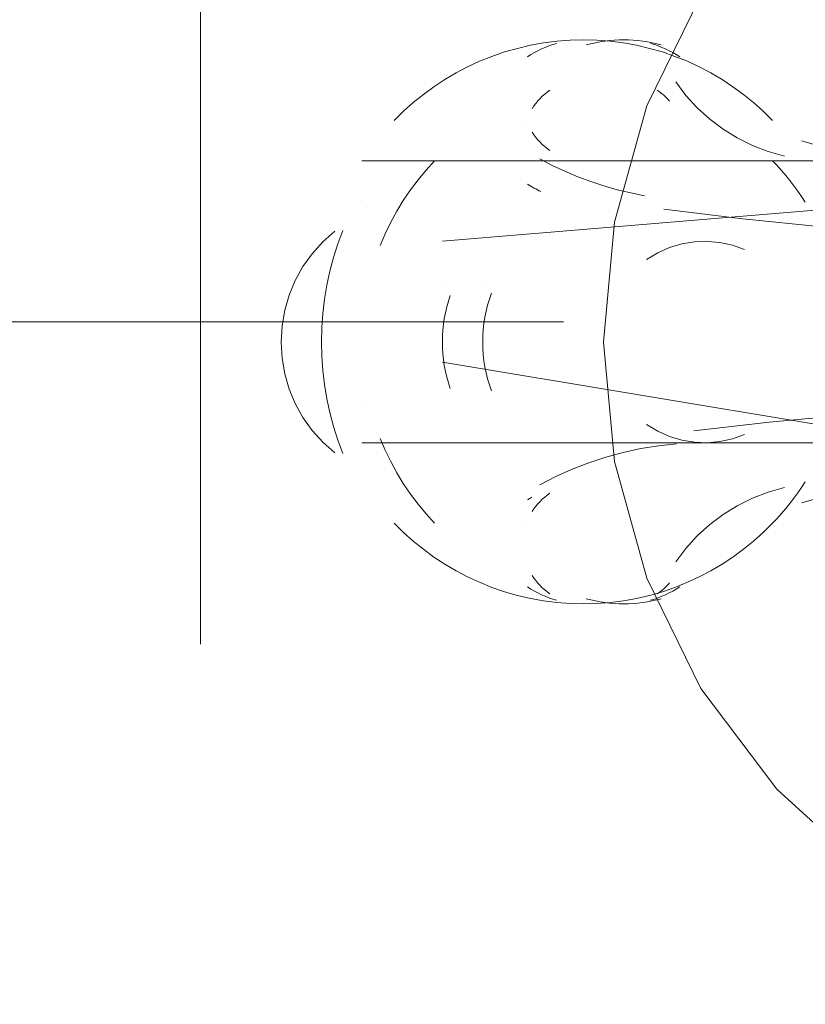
# Model space of a CAD drawing. Header units: millimetres. Extents: x 17 to 403, y 12 to 285.
# Tile 115 of 145: x 306.981 to 307.806, y 179.496 to 180.531. Entities that reach past the tile are written whole.
import ezdxf

# ---------------------------------------------------------------- set-up
doc = ezdxf.new("R2010")
doc.units = ezdxf.units.MM
doc.layers.add('LINE_000000', color=7, linetype='Continuous')

msp = doc.modelspace()

# ---------------------------------------------------------------- linework, layer by layer
at = {"layer": 'LINE_000000', "lineweight": 0}
for p, q in [((307.1707, 180.594), (307.1707, 179.8743)), ((307.5093, 180.4247), (307.5093, 180.4247)), ((307.5093, 180.4247), (307.5093, 180.4247)), ((307.8903, 180.3823), (307.34, 180.3823)), ((307.34, 180.34), (307.34, 180.34)), ((307.4247, 180.2977), (307.9327, 180.34)), ((307.4247, 180.2553), (307.4247, 180.2553)), ((307.467, 180.2553), (307.467, 180.2553)), ((307.5517, 180.213), (306.578, 180.213)), ((307.4247, 180.1707), (307.9327, 180.086)), ((307.4247, 180.1707), (307.4247, 180.1707)), ((307.467, 180.1707), (307.467, 180.1707)), ((307.34, 180.1283), (307.34, 180.1283)), ((307.8903, 180.086), (307.34, 180.086)), ((307.5093, 180.0013), (307.5093, 180.0013)), ((307.5093, 180.0013), (307.5093, 180.0013))]:
    msp.add_line(p, q, dxfattribs=at)
for points in [[(307.6962, 180.5559), (307.6394, 180.44), (307.6053, 180.3176), (307.594, 180.1918), (307.6053, 180.0661), (307.6394, 179.9436), (307.6962, 179.8278), (307.7758, 179.7218), (307.8738, 179.6326), (307.9837, 179.5651), (308.1024, 179.5196), (308.2265, 179.4965), (308.3528, 179.4959), (308.4779, 179.5183), (308.5986, 179.5639), (308.7116, 179.633)], [(307.5728, 180.5093), (307.5588, 180.509), (307.5448, 180.5079), (307.5309, 180.5061), (307.5171, 180.5036), (307.5035, 180.5004), (307.49, 180.4966), (307.4767, 180.492), (307.4637, 180.4868)], [(307.682, 180.4868), (307.6689, 180.492), (307.6557, 180.4966), (307.6422, 180.5004), (307.6286, 180.5036), (307.6148, 180.5061), (307.6009, 180.5079), (307.5869, 180.509), (307.5728, 180.5093)], [(307.6152, 180.5093), (307.6102, 180.5092), (307.6052, 180.509), (307.6002, 180.5086), (307.5953, 180.508), (307.5903, 180.5072), (307.5854, 180.5063), (307.5805, 180.5052), (307.5757, 180.504)], [(307.6546, 180.504), (307.6498, 180.5052), (307.6449, 180.5063), (307.64, 180.5072), (307.6351, 180.508), (307.6301, 180.5086), (307.6252, 180.509), (307.6202, 180.5092), (307.6152, 180.5093)], [(307.5446, 180.5055), (307.5406, 180.5043), (307.5366, 180.503), (307.5327, 180.5014), (307.5288, 180.4998), (307.525, 180.4979), (307.5213, 180.496), (307.5177, 180.4938), (307.5141, 180.4916)], [(307.6739, 180.4916), (307.6703, 180.4938), (307.6667, 180.496), (307.663, 180.4979), (307.6591, 180.4998), (307.6553, 180.5014), (307.6514, 180.503), (307.6474, 180.5043), (307.6433, 180.5055)], [(307.4637, 180.4868), (307.4512, 180.481), (307.439, 180.4746), (307.4272, 180.4677), (307.4158, 180.4601), (307.4048, 180.452), (307.3941, 180.4434), (307.3839, 180.4343), (307.3742, 180.4246)], [(307.7715, 180.4246), (307.7617, 180.4343), (307.7515, 180.4434), (307.7409, 180.452), (307.7298, 180.4601), (307.7184, 180.4677), (307.7066, 180.4746), (307.6945, 180.481), (307.682, 180.4868)], [(307.6697, 180.4652), (307.6804, 180.451), (307.6924, 180.4379), (307.7054, 180.4261), (307.7194, 180.4155), (307.7344, 180.4062), (307.7502, 180.3984), (307.7667, 180.3921), (307.7839, 180.3872)], [(307.5376, 180.4563), (307.5348, 180.4544), (307.5322, 180.4523), (307.5296, 180.45), (307.5272, 180.4477), (307.5249, 180.4452), (307.5228, 180.4426), (307.5208, 180.4399), (307.5189, 180.437)], [(307.6632, 180.445), (307.6618, 180.4466), (307.6603, 180.4482), (307.6587, 180.4497), (307.6572, 180.4511), (307.6556, 180.4525), (307.6539, 180.4538), (307.6522, 180.4551), (307.6504, 180.4563)], [(307.5189, 180.4123), (307.5208, 180.4095), (307.5228, 180.4068), (307.5249, 180.4041), (307.5272, 180.4017), (307.5296, 180.3993), (307.5322, 180.3971), (307.5348, 180.395), (307.5376, 180.393)], [(307.8021, 180.4032), (307.8624, 180.3855), (307.9235, 180.3707), (307.9851, 180.3587), (308.0471, 180.3497), (308.1095, 180.3436), (308.1722, 180.3405), (308.235, 180.3403), (308.2979, 180.3431)], [(307.4165, 180.3822), (307.4075, 180.3724), (307.3991, 180.3622), (307.3911, 180.3516), (307.3836, 180.3406), (307.3768, 180.3292), (307.3704, 180.3176), (307.3646, 180.3056), (307.3594, 180.2934)], [(307.5271, 180.3842), (307.5401, 180.3774), (307.5533, 180.3712), (307.5668, 180.3655), (307.5805, 180.3604), (307.5943, 180.3558), (307.6084, 180.3518), (307.6226, 180.3484), (307.637, 180.3455)], [(307.8055, 180.3388), (307.8017, 180.3446), (307.7978, 180.3503), (307.7938, 180.3559), (307.7896, 180.3614), (307.7853, 180.3667), (307.7808, 180.372), (307.7762, 180.3772), (307.7715, 180.3822)], [(307.5141, 180.3578), (307.5158, 180.3567), (307.5175, 180.3556), (307.5192, 180.3546), (307.5209, 180.3536), (307.5227, 180.3526), (307.5244, 180.3517), (307.5262, 180.3508), (307.528, 180.35)], [(307.6572, 180.3315), (307.7401, 180.3214), (307.8233, 180.313), (307.9066, 180.3064), (307.99, 180.3017), (308.0734, 180.2988), (308.157, 180.2977), (308.2406, 180.2984), (308.3241, 180.301)], [(307.3119, 180.3083), (307.2992, 180.2971), (307.288, 180.2846), (307.2783, 180.2711), (307.2702, 180.2566), (307.2638, 180.2412), (307.2592, 180.2253), (307.2563, 180.2087), (307.2553, 180.1918)], [(307.3201, 180.309), (307.3149, 180.2949), (307.3103, 180.2806), (307.3065, 180.2661), (307.3033, 180.2515), (307.3008, 180.2367), (307.2991, 180.2218), (307.298, 180.2069), (307.2977, 180.1918)], [(307.7421, 180.2889), (307.7292, 180.2935), (307.716, 180.2964), (307.7026, 180.2976), (307.6893, 180.2971), (307.6761, 180.295), (307.6632, 180.2911), (307.6509, 180.2856), (307.6391, 180.2785)], [(307.4329, 180.2406), (307.431, 180.2346), (307.4293, 180.2287), (307.4279, 180.2226), (307.4267, 180.2165), (307.4258, 180.2104), (307.4252, 180.2042), (307.4248, 180.198), (307.4247, 180.1918)], [(307.4762, 180.2432), (307.474, 180.237), (307.4722, 180.2307), (307.4706, 180.2243), (307.4693, 180.2179), (307.4683, 180.2114), (307.4676, 180.2049), (307.4671, 180.1984), (307.467, 180.1918)], [(307.2553, 180.1918), (307.2563, 180.1749), (307.2592, 180.1584), (307.2638, 180.1424), (307.2702, 180.1271), (307.2783, 180.1126), (307.288, 180.099), (307.2992, 180.0866), (307.3119, 180.0754)], [(307.2977, 180.1918), (307.298, 180.1768), (307.2991, 180.1618), (307.3008, 180.147), (307.3033, 180.1322), (307.3065, 180.1176), (307.3103, 180.1031), (307.3149, 180.0888), (307.3201, 180.0747)], [(307.4247, 180.1918), (307.4248, 180.1856), (307.4252, 180.1794), (307.4258, 180.1733), (307.4267, 180.1671), (307.4279, 180.161), (307.4293, 180.155), (307.431, 180.149), (307.4329, 180.1431)], [(307.467, 180.1918), (307.4671, 180.1853), (307.4676, 180.1787), (307.4683, 180.1722), (307.4693, 180.1658), (307.4706, 180.1593), (307.4722, 180.153), (307.474, 180.1467), (307.4762, 180.1405)], [(308.3241, 180.1251), (308.2446, 180.1275), (308.165, 180.1283), (308.0855, 180.1275), (308.006, 180.125), (307.9265, 180.1209), (307.8472, 180.1151), (307.7679, 180.1077), (307.6889, 180.0986)], [(307.6391, 180.1051), (307.6509, 180.098), (307.6632, 180.0925), (307.6761, 180.0887), (307.6893, 180.0865), (307.7026, 180.086), (307.716, 180.0872), (307.7292, 180.0902), (307.7421, 180.0948)], [(307.3594, 180.0903), (307.3646, 180.078), (307.3704, 180.0661), (307.3768, 180.0544), (307.3836, 180.0431), (307.3911, 180.0321), (307.3991, 180.0215), (307.4075, 180.0113), (307.4165, 180.0014)], [(307.6705, 180.0848), (307.6517, 180.0828), (307.6331, 180.0798), (307.6147, 180.0758), (307.5965, 180.0709), (307.5786, 180.065), (307.5611, 180.0582), (307.5439, 180.0504), (307.5271, 180.0418)], [(308.2979, 180.083), (308.235, 180.0857), (308.1722, 180.0855), (308.1095, 180.0824), (308.0471, 180.0763), (307.9851, 180.0673), (307.9235, 180.0553), (307.8624, 180.0405), (307.8021, 180.0228)], [(307.7715, 180.0014), (307.7762, 180.0065), (307.7808, 180.0116), (307.7853, 180.0169), (307.7896, 180.0223), (307.7938, 180.0278), (307.7978, 180.0334), (307.8017, 180.0391), (307.8055, 180.0449)], [(307.5376, 180.033), (307.5348, 180.031), (307.5322, 180.0289), (307.5296, 180.0267), (307.5272, 180.0243), (307.5249, 180.0218), (307.5228, 180.0192), (307.5208, 180.0165), (307.5189, 180.0137)], [(307.7839, 180.0388), (307.7667, 180.0339), (307.7502, 180.0276), (307.7344, 180.0198), (307.7194, 180.0105), (307.7054, 179.9999), (307.6924, 179.9881), (307.6804, 179.975), (307.6697, 179.9608)], [(307.5185, 180.0287), (307.5179, 180.0283), (307.5174, 180.028), (307.5168, 180.0277), (307.5163, 180.0273), (307.5157, 180.027), (307.5152, 180.0266), (307.5147, 180.0263), (307.5141, 180.0259)], [(307.3742, 180.0014), (307.3839, 179.9917), (307.3941, 179.9826), (307.4048, 179.974), (307.4158, 179.9659), (307.4272, 179.9583), (307.439, 179.9514), (307.4512, 179.945), (307.4637, 179.9393)], [(307.682, 179.9393), (307.6945, 179.945), (307.7066, 179.9514), (307.7184, 179.9583), (307.7298, 179.9659), (307.7409, 179.974), (307.7515, 179.9826), (307.7617, 179.9917), (307.7715, 180.0014)], [(307.5189, 179.9466), (307.5208, 179.9438), (307.5228, 179.9411), (307.5249, 179.9385), (307.5272, 179.936), (307.5296, 179.9336), (307.5322, 179.9314), (307.5348, 179.9293), (307.5376, 179.9273)], [(307.4637, 179.9393), (307.4767, 179.934), (307.49, 179.9294), (307.5035, 179.9256), (307.5171, 179.9224), (307.5309, 179.9199), (307.5448, 179.9181), (307.5588, 179.917), (307.5728, 179.9167)], [(307.5141, 179.9344), (307.5177, 179.9322), (307.5213, 179.93), (307.525, 179.9281), (307.5288, 179.9262), (307.5327, 179.9246), (307.5366, 179.9231), (307.5406, 179.9217), (307.5446, 179.9205)], [(307.5728, 179.9167), (307.5869, 179.917), (307.6009, 179.9181), (307.6148, 179.9199), (307.6286, 179.9224), (307.6422, 179.9256), (307.6557, 179.9294), (307.6689, 179.934), (307.682, 179.9393)], [(307.6433, 179.9205), (307.6474, 179.9217), (307.6514, 179.9231), (307.6553, 179.9246), (307.6591, 179.9262), (307.663, 179.9281), (307.6667, 179.93), (307.6703, 179.9322), (307.6739, 179.9344)], [(307.6504, 179.9273), (307.6522, 179.9286), (307.6539, 179.9298), (307.6556, 179.9312), (307.6572, 179.9326), (307.6587, 179.934), (307.6603, 179.9355), (307.6618, 179.937), (307.6632, 179.9386)], [(307.5757, 179.922), (307.5805, 179.9208), (307.5854, 179.9197), (307.5903, 179.9188), (307.5953, 179.918), (307.6002, 179.9174), (307.6052, 179.917), (307.6102, 179.9168), (307.6152, 179.9167)], [(307.6152, 179.9167), (307.6202, 179.9168), (307.6252, 179.917), (307.6301, 179.9174), (307.6351, 179.918), (307.64, 179.9188), (307.6449, 179.9197), (307.6498, 179.9208), (307.6546, 179.922)]]:
    msp.add_lwpolyline(points, dxfattribs=at)

doc.saveas('drawing.dxf')
